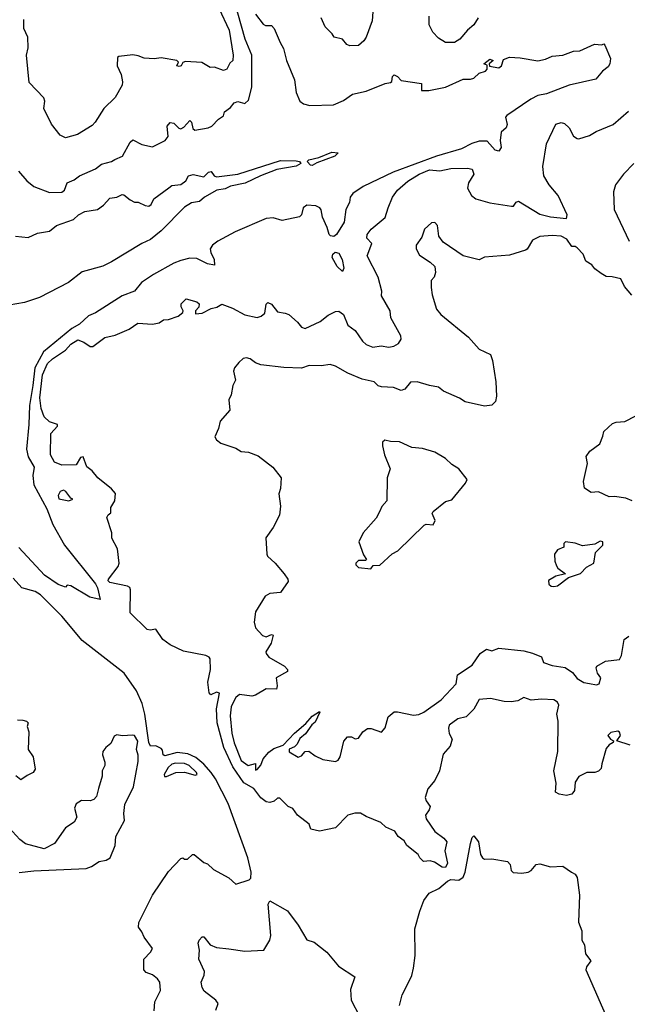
# Model space of a CAD drawing. Extents: x 1552033 to 1694788, y 811965 to 917215.
# Tile 138 of 256: x 1614448 to 1617868, y 848701 to 854244. Entities that reach past the tile are written whole.
import ezdxf

# ---------------------------------------------------------------- set-up
doc = ezdxf.new("R2010")
doc.units = 0

msp = doc.modelspace()

# ---------------------------------------------------------------- linework, layer by layer
at = {"layer": '0CON20XD'}
for points in [[(1614440.6, 853390.6), (1614487.9, 853337.9), (1614528, 853305), (1614615, 853270.6), (1614685, 853273.1), (1614700, 853285), (1614715, 853325.6), (1614755, 853343.1), (1614785.3, 853364.7), (1614875, 853404.4), (1614909.2, 853430.8), (1614964.7, 853445.3), (1614983.1, 853456.9), (1615025.8, 853475), (1615069.5, 853555), (1615085, 853567.1), (1615135, 853541.9), (1615195, 853528.5), (1615266.8, 853563.2), (1615283.2, 853586.8), (1615278.6, 853645), (1615294.4, 853665.6), (1615315, 853662.5), (1615343.8, 853633.8), (1615355, 853630), (1615371.7, 853638.3), (1615405, 853677.5), (1615415, 853667.5), (1615422.1, 853632.1), (1615432.9, 853622.9), (1615508.8, 853635), (1615530, 853645), (1615566.6, 853683.4), (1615595, 853703.3), (1615601.2, 853725), (1615635, 853749.4), (1615655, 853776.4), (1615675, 853783.9), (1615715, 853773.1), (1615735, 853790.8), (1615754.7, 853865), (1615753.8, 854045), (1615717.6, 854135), (1615655, 854356.5)], [(1615569.6, 854309.6), (1615626.1, 854185), (1615648.9, 854045), (1615647.1, 854015), (1615631.2, 853998.8), (1615614.2, 853965.8), (1615595, 853957.5), (1615545, 853976.7), (1615520, 853975), (1615473, 854003), (1615381.2, 854008.8), (1615367, 854003), (1615357.5, 853985), (1615345, 853980), (1615332.5, 853985), (1615342.5, 854005), (1615332.5, 854015), (1615245, 854028.8), (1615205, 854024.4), (1615148, 854028), (1615115, 854041.5), (1615085, 854045.7), (1615005, 854036.2), (1614999.3, 854030.7), (1614995.7, 853985), (1615020, 853935), (1615027.5, 853895), (1615024.6, 853875), (1614984.6, 853805.4), (1614920.6, 853745), (1614873.4, 853666.6), (1614855, 853649.2), (1614772.4, 853597.6), (1614705, 853580), (1614676.2, 853595), (1614626.8, 853656.8), (1614583.5, 853745), (1614588.6, 853785), (1614584.4, 853805), (1614501.1, 853891.1), (1614486.9, 854045), (1614495.4, 854085), (1614493.8, 854145), (1614470.8, 854195), (1614471.4, 854245)], [(1616439.8, 854340.2), (1616431.8, 854238.2), (1616398.6, 854145), (1616385.8, 854125), (1616355, 854099.4), (1616306.2, 854096.2), (1616290, 854105), (1616265, 854133.8), (1616217.5, 854145), (1616206.7, 854165), (1616167.5, 854205), (1616145, 854254)], [(1615775.7, 854275), (1615818.3, 854218.3), (1615831.7, 854211.7), (1615865, 854211.2), (1615880.8, 854195), (1615913.3, 854115), (1615932.8, 854082.8), (1615950, 854015), (1615995.5, 853905.5), (1616003.8, 853835), (1616025.4, 853785.4), (1616045, 853770.5), (1616081.7, 853761.7), (1616214.4, 853765.6), (1616270.8, 853789.2), (1616322, 853825), (1616398.3, 853841.7), (1616505, 853885.5), (1616535, 853891.4), (1616543, 853897), (1616546.2, 853925), (1616555, 853933.8), (1616573.8, 853925), (1616595, 853902.5), (1616710, 853885), (1616710, 853845), (1616750, 853845), (1616845, 853863.6), (1616945, 853908.9), (1616985, 853908.5), (1617005, 853914.5), (1617035, 853942.5), (1617070, 853955), (1617080, 853965), (1617078.3, 853988.3), (1617060, 853995), (1617095, 854022.5), (1617112.5, 854015), (1617090, 853995), (1617092.5, 853982.5), (1617145, 853972.9), (1617160, 853985), (1617170.7, 854019.3), (1617205, 854032.5), (1617265, 854030), (1617365, 854012.2), (1617408.2, 854021.8), (1617445, 854039.2), (1617505, 854045.3), (1617565, 854066.7), (1617601.2, 854068.8), (1617683.6, 854106.4), (1617725, 854102.5), (1617735, 854107.5), (1617740.7, 854100.7), (1617772.8, 854025), (1617768.8, 853995), (1617760.3, 853979.7), (1617728, 853955), (1617690.8, 853909.2), (1617540, 853875), (1617412.5, 853827.5), (1617365, 853817.5), (1617325, 853797.3), (1617190, 853705), (1617183.3, 853695), (1617192.5, 853655), (1617186.2, 853635), (1617158.3, 853611.7), (1617152.9, 853565), (1617157.7, 853525), (1617145, 853503.4), (1617125, 853508.8), (1617079.5, 853559.5), (1617035, 853561.2), (1616992.4, 853547.6), (1616935, 853516.8), (1616793.6, 853476.4), (1616550.9, 853385), (1616381.1, 853305), (1616322.3, 853265), (1616308.5, 853245), (1616303.6, 853215), (1616284.2, 853175.8), (1616274.5, 853105), (1616231.1, 853035), (1616215.5, 853024.5), (1616197.3, 853027.3), (1616189.2, 853035), (1616178.3, 853075), (1616152, 853132), (1616145, 853174.4), (1616136.7, 853185), (1616115, 853196.1), (1616065, 853199.5), (1616044, 853185), (1616033.3, 853145), (1616022.5, 853135), (1615925, 853113.1), (1615875, 853128.8), (1615835, 853124.4), (1615660.9, 853049.1), (1615562.4, 852997.6), (1615533.1, 852975), (1615519.6, 852955), (1615522.9, 852932.9), (1615543.1, 852895), (1615545, 852862.5), (1615505, 852870.4), (1615445, 852899.2), (1615405, 852900.9), (1615355, 852888.9), (1615315, 852873), (1615200.7, 852809.3), (1615134.1, 852765), (1615093.9, 852716.1), (1615025, 852690.4), (1614875.3, 852594.7), (1614835, 852576.7), (1614785, 852529.2), (1614741, 852505), (1614581.9, 852375), (1614532.5, 852285), (1614522.7, 852185), (1614503, 852073), (1614499.5, 851965), (1614485.6, 851825.6), (1614495, 851784), (1614528.5, 851725), (1614522.7, 851677.3), (1614527.4, 851625), (1614600.2, 851490.2), (1614635, 851402.7), (1614699.7, 851285), (1614875, 851067.2), (1614886.3, 851045), (1614900, 850980), (1614842.3, 850992.3), (1614735, 851057.5), (1614715, 851060), (1614705, 851050), (1614663.9, 851063.9), (1614587, 851117), (1614443, 851273)], [(1617029.4, 854255), (1617004, 854215), (1616968, 854185), (1616925.7, 854135), (1616895, 854115.6), (1616845, 854116.2), (1616805, 854140), (1616773.5, 854173.5), (1616752, 854215), (1616752.9, 854265)], [(1617885, 850160), (1617810, 850185), (1617830, 850215), (1617825, 850232.5), (1617815, 850238.8), (1617775, 850231.2), (1617757.5, 850215), (1617774.1, 850194.1), (1617790, 850185), (1617787.5, 850175), (1617765, 850162), (1617749.2, 850140.8), (1617723.8, 850055), (1617721.1, 850028.9), (1617705, 850013.8), (1617685, 850006.2), (1617640, 850005), (1617595, 849983.3), (1617575, 849952), (1617571.6, 849905), (1617556.6, 849883.4), (1617525, 849877.1), (1617484.2, 849884.2), (1617462.9, 849895), (1617468.4, 849945), (1617455.2, 850015), (1617477.6, 850125), (1617479.5, 850295), (1617470.6, 850335), (1617482.5, 850385), (1617475, 850402.7), (1617455, 850414.5), (1617385, 850418.8), (1617327.3, 850412.7), (1617285, 850428.2), (1617251.5, 850408.5), (1617215, 850403.5), (1617175, 850405.5), (1617097.5, 850422.5), (1617035, 850417.8), (1617005, 850361.9), (1616961.2, 850318.8), (1616915, 850307.5), (1616865, 850272), (1616860.9, 850255), (1616865.9, 850225.9), (1616883, 850193), (1616871.2, 850155), (1616831.3, 850108.7), (1616810.8, 850015), (1616785, 849960.6), (1616745, 849913.3), (1616730.8, 849865), (1616735, 849846.7), (1616758.8, 849815), (1616753.3, 849795), (1616731.2, 849765), (1616736, 849745), (1616785, 849673.3), (1616835, 849636.7), (1616852.5, 849615), (1616841.2, 849565), (1616855.8, 849495), (1616845, 849472), (1616825, 849473.1), (1616782, 849502), (1616759.3, 849509.3), (1616720, 849505), (1616700, 849525), (1616690, 849545), (1616627.5, 849595), (1616611.7, 849621.7), (1616577.5, 849645), (1616560, 849675), (1616508.5, 849698.5), (1616480, 849725), (1616397.3, 849757.3), (1616366.1, 849776.1), (1616335, 849777.6), (1616295.5, 849765), (1616225, 849694.4), (1616135, 849676), (1616087, 849687), (1616077.5, 849715), (1616011.2, 849765), (1615985, 849803.3), (1615960, 849815), (1615911.7, 849861.7), (1615898.3, 849861.7), (1615880, 849845), (1615855, 849836.7), (1615835, 849841.2), (1615805, 849862.9), (1615766.5, 849916.5), (1615708.6, 849948.6), (1615647.4, 850037.4), (1615597.5, 850147.5), (1615559.5, 850285), (1615555.2, 850365), (1615572, 850452), (1615555, 850457.5), (1615523.3, 850443.3), (1615513.9, 850453.9), (1615506.2, 850515), (1615521.2, 850585), (1615520, 850645), (1615514, 850655), (1615495, 850665.4), (1615369, 850689), (1615294.8, 850724.8), (1615254.4, 850755), (1615215, 850813.1), (1615183.2, 850806.8), (1615165, 850811.3), (1615069.2, 850905), (1615071.5, 851035), (1615067.3, 851047.3), (1615055, 851055.6), (1614955, 851075.6), (1614946.5, 851085), (1614948.2, 851095), (1615001.4, 851165), (1615007.8, 851185), (1614997.8, 851265), (1614966.7, 851325), (1614966.7, 851355), (1614937.5, 851442.5), (1614945, 851457.5), (1614961.7, 851468.3), (1614961.7, 851498.3), (1614982.5, 851535), (1614987, 851577), (1614965, 851602.5), (1614887.5, 851665), (1614856.7, 851705), (1614826.7, 851726.7), (1614805, 851782.5), (1614790.7, 851779.3), (1614765, 851738.8), (1614685, 851735.8), (1614643, 851753), (1614620.8, 851795), (1614624, 851915), (1614660, 851955), (1614660, 851965), (1614615, 851980), (1614585, 852007.5), (1614568.2, 852055), (1614561.2, 852115), (1614576.2, 852245), (1614605, 852308.5), (1614632.9, 852335), (1614705, 852382.9), (1614735, 852418), (1614775, 852441.5), (1614809.5, 852429.5), (1614845, 852404.2), (1614860, 852405), (1614927.5, 852455), (1614985, 852468.5), (1615065, 852501.8), (1615113.8, 852535), (1615195, 852529.8), (1615232.3, 852537.7), (1615257.5, 852555), (1615285, 852557.1), (1615340, 852575), (1615366.2, 852595), (1615368.8, 852605), (1615357.6, 852627.6), (1615357.5, 852645), (1615385, 852671.8), (1615445.7, 852655.7), (1615458.8, 852645), (1615456.7, 852625), (1615436.7, 852605), (1615437.5, 852587.5), (1615475, 852592), (1615525, 852617.5), (1615557.5, 852625), (1615585, 852642), (1615645, 852619.4), (1615715, 852582.7), (1615785, 852567.3), (1615807.5, 852575), (1615827.8, 852592.2), (1615835, 852642.5), (1615845, 852652), (1615865, 852642), (1615899.4, 852599.4), (1615942.9, 852592.9), (1615963.6, 852583.6), (1616012.1, 852542.1), (1616035, 852512.3), (1616055, 852506.2), (1616138.6, 852545), (1616185, 852581.1), (1616225, 852601.2), (1616245, 852602.7), (1616271.1, 852585), (1616295.7, 852525), (1616336, 852495), (1616377.1, 852435), (1616398.8, 852415), (1616435, 852401.5), (1616482.2, 852407.8), (1616525, 852400), (1616554.6, 852405.4), (1616579.7, 852420.3), (1616596, 852445), (1616594, 852465), (1616536.2, 852565), (1616534, 852605), (1616485, 852690), (1616486, 852715), (1616465.4, 852795), (1616404.1, 852915), (1616430.9, 852985), (1616402.5, 853015), (1616404.3, 853035), (1616425.6, 853065), (1616505, 853131.5), (1616521.9, 853185), (1616546.2, 853245), (1616574.8, 853285.2), (1616633.3, 853335), (1616695.6, 853375), (1616755, 853398.3), (1616812.5, 853392.5), (1616875, 853405.7), (1616969.2, 853409.2), (1616995, 853402), (1617004.3, 853375), (1616974.6, 853325), (1616968.6, 853295), (1616991.2, 853255), (1617015, 853236.2), (1617095, 853212.5), (1617216.1, 853193.9), (1617227.5, 853195), (1617242.3, 853217.7), (1617255, 853222.5), (1617375, 853149.8), (1617435.5, 853134.5), (1617525.2, 853124.8), (1617530.4, 853145), (1617478.2, 853255), (1617428.1, 853315), (1617397.5, 853365), (1617392.7, 853417.3), (1617413.1, 853545), (1617465, 853656.7), (1617495, 853665.5), (1617515, 853660), (1617540.8, 853635), (1617565, 853588.8), (1617585, 853576.2), (1617596.1, 853573.9), (1617655, 853592.5), (1617693.3, 853615), (1617788.8, 853655), (1617875, 853728.5)], [(1616095, 853423.8), (1616085, 853425.3), (1616065.6, 853445), (1616075.6, 853455), (1616132.5, 853467.5), (1616205, 853498), (1616241.4, 853495), (1616221.2, 853475), (1616121, 853439), (1616095, 853423.8)], [(1614425, 853025.8), (1614495, 853017.5), (1614547.7, 853042.3), (1614615, 853054.4), (1614655, 853085.5), (1614750.9, 853119.1), (1614778.6, 853145), (1614815, 853164.3), (1614885, 853176.4), (1614919.6, 853200.4), (1614955, 853238.6), (1614994.5, 853245.5), (1615025, 853260), (1615035, 853258.8), (1615069.5, 853229.5), (1615095, 853217.5), (1615115, 853216.7), (1615155, 853197.5), (1615175.7, 853194.3), (1615187, 853203), (1615202.5, 853235), (1615288.3, 853298.3), (1615305, 853310), (1615355, 853316.2), (1615382.5, 853337.5), (1615397.5, 853365), (1615425, 853372), (1615485, 853360), (1615510, 853385), (1615525, 853390), (1615542.5, 853365), (1615555, 853360), (1615675, 853374.1), (1615915, 853451.4), (1616005, 853449.8), (1616022.9, 853445), (1616031.1, 853435), (1616005, 853419.1), (1615895, 853400.2), (1615802.5, 853365), (1615716.5, 853323.5), (1615635, 853306.4), (1615605, 853291.9), (1615557.1, 853285), (1615487.5, 853245), (1615459.2, 853220.8), (1615415, 853212.9), (1615375, 853189.6), (1615244.6, 853055.4), (1615185, 853005.9), (1615136.1, 852983.9), (1614965, 852881.4), (1614915, 852857.3), (1614799.5, 852825), (1614722.7, 852765), (1614559.5, 852680.5), (1614475, 852652.6), (1614345, 852630)], [(1617904.7, 853435.3), (1617846, 853375), (1617800.8, 853315), (1617790, 853275), (1617794, 853175), (1617878.1, 852998.1)], [(1617893.1, 852693.1), (1617851.7, 852741.7), (1617832.5, 852785), (1617783, 852797), (1617748.3, 852798.3), (1617720, 852815), (1617685, 852842.5), (1617667.5, 852865), (1617634.2, 852884.2), (1617619.2, 852925), (1617585, 852960), (1617575, 852967.3), (1617555, 852967.8), (1617527.9, 853007.9), (1617495, 853025.9), (1617445, 853028.8), (1617375, 853023.2), (1617335, 853002.5), (1617305, 852953.1), (1617295, 852946.7), (1617205, 852918.5), (1617065, 852907.5), (1617035, 852891.4), (1616945, 852914.2), (1616832.1, 852992.1), (1616808, 853025), (1616799.2, 853085), (1616785, 853103.3), (1616765, 853101.2), (1616726.2, 853065), (1616710.8, 853019.2), (1616678.8, 852975), (1616680, 852955), (1616698.8, 852918.8), (1616758.8, 852878.8), (1616783.9, 852853.9), (1616788.3, 852821.7), (1616780, 852795), (1616764.2, 852775.8), (1616764.4, 852735.6), (1616768.9, 852695), (1616793.3, 852615), (1616817.5, 852585), (1616975, 852456.2), (1617035, 852390), (1617098.8, 852358.8), (1617110, 852325), (1617128, 852205), (1617130.8, 852125), (1617126, 852095), (1617105, 852073.3), (1617065, 852068), (1616955, 852093.3), (1616924.2, 852114.2), (1616833, 852153), (1616805.9, 852175.9), (1616755, 852184), (1616685, 852205.6), (1616647.3, 852202.7), (1616616, 852165), (1616595, 852155.7), (1616552.7, 852172.7), (1616485, 852178.1), (1616465, 852182.5), (1616443.3, 852205), (1616375, 852220.6), (1616295, 852254.3), (1616225, 852294.4), (1616195, 852302.2), (1616145, 852295.8), (1616078, 852298), (1616035, 852283.1), (1615934.3, 852285.7), (1615805, 852300.6), (1615775, 852312.9), (1615745.7, 852335.7), (1615725, 852340.6), (1615705, 852336.1), (1615681.1, 852315), (1615657.3, 852285), (1615650.6, 852265), (1615663.3, 852215), (1615646.7, 852185), (1615638.3, 852131.7), (1615625.7, 852104.3), (1615630.9, 852045), (1615575.4, 851984.6), (1615566.5, 851943.5), (1615545.7, 851895), (1615555, 851878.8), (1615579.7, 851859.7), (1615665, 851832), (1615695, 851813.8), (1615735, 851810), (1615789.7, 851789.7), (1615873.3, 851725), (1615918.8, 851665), (1615916.7, 851605), (1615906.7, 851575), (1615915.8, 851505.8), (1615910.8, 851455), (1615875.3, 851385), (1615833.4, 851326.6), (1615838.4, 851235), (1615843.2, 851223.2), (1615885.7, 851185), (1615936.1, 851125), (1615957.1, 851095), (1615959.3, 851080.7), (1615915, 851020), (1615855, 851013.3), (1615830.5, 850999.5), (1615775, 850911.4), (1615767.3, 850852.7), (1615775, 850821.2), (1615815, 850776.7), (1615835, 850770), (1615865, 850782.5), (1615875, 850780), (1615863.3, 850735), (1615834.3, 850685.7), (1615836, 850675), (1615850.5, 850655), (1615938.6, 850605), (1615955.8, 850585), (1615956.2, 850575), (1615891.7, 850538.3), (1615897, 850493), (1615893.3, 850475), (1615835, 850476.8), (1615775, 850441.3), (1615755, 850436.2), (1615685, 850444.6), (1615665, 850427.9), (1615653.1, 850406.9), (1615638.3, 850375), (1615632.3, 850325), (1615642.2, 850227.8), (1615655, 850172.2), (1615695, 850074.2), (1615734, 850046), (1615775, 850057.5), (1615775, 850020), (1615785, 850023.3), (1615805, 850048), (1615817.9, 850082.1), (1615849.6, 850120.4), (1615878.6, 850141.4), (1615930.5, 850159.5), (1615995, 850228.1), (1616058.9, 850281.1), (1616095, 850323.8), (1616135, 850350), (1616137.5, 850345), (1616110.7, 850289.3), (1616092.5, 850275), (1616056.4, 850223.6), (1616025, 850197.5), (1616010, 850165), (1615995, 850150), (1615965, 850137.5), (1615965, 850122.5), (1616015, 850092), (1616035, 850100), (1616055, 850123.3), (1616076.1, 850126.1), (1616110.3, 850100.3), (1616155, 850078.8), (1616225, 850068), (1616240, 850075), (1616252, 850095), (1616273, 850183), (1616292.5, 850207.5), (1616315, 850206.7), (1616336.4, 850196.4), (1616355, 850200), (1616380, 850235), (1616405, 850254), (1616426.1, 850253.9), (1616485, 850233.8), (1616505, 850256.7), (1616521.1, 850318.9), (1616555, 850347.1), (1616575, 850348.1), (1616665, 850328.8), (1616695, 850332), (1616723.3, 850345), (1616821.2, 850415), (1616903.8, 850505), (1616912.5, 850555), (1616995, 850610.8), (1617040, 850675), (1617075, 850700), (1617105, 850691.2), (1617145, 850706.2), (1617285, 850690), (1617335, 850677.5), (1617385, 850657.5), (1617396.7, 850625), (1617445, 850607.6), (1617517.7, 850597.7), (1617559.2, 850569.2), (1617585, 850534.3), (1617622.9, 850512.9), (1617655, 850507.2)], [(1616265, 852826.7), (1616235, 852854.3), (1616206.5, 852905), (1616210.8, 852925), (1616224.2, 852935.8), (1616245, 852928.9), (1616263.3, 852895), (1616272.9, 852845), (1616265, 852826.7)], [(1617895, 851535.7), (1617859.6, 851549.6), (1617795, 851560.6), (1617765, 851558.1), (1617705, 851586.7), (1617665, 851582.5), (1617627.5, 851607.5), (1617621.4, 851645), (1617643.3, 851745), (1617636.2, 851785), (1617658, 851815), (1617714.3, 851855.7), (1617730.6, 851899.4), (1617736.4, 851925), (1617785, 851970.9), (1617805, 851979.1), (1617855, 851982.1), (1617916.7, 852013.3)], [(1616425, 851153.3), (1616438.3, 851171.7), (1616475, 851174), (1616545, 851237.8), (1616575.5, 851254.5), (1616725, 851398.5), (1616735, 851404), (1616775, 851400), (1616786.2, 851425), (1616770, 851465), (1616774.7, 851475), (1616845, 851530.9), (1616879.8, 851540.2), (1616957.5, 851635), (1616966.9, 851655), (1616918.8, 851715), (1616879.7, 851739.7), (1616844.3, 851774.3), (1616785, 851808.8), (1616715, 851829.2), (1616655, 851836), (1616585, 851868.1), (1616535, 851868.8), (1616503.6, 851876.4), (1616490, 851865), (1616490, 851845), (1616502, 851795), (1616532.9, 851715), (1616517.1, 851665), (1616514.5, 851535), (1616486.4, 851503.6), (1616474.1, 851474.1), (1616455, 851438), (1616382, 851355), (1616356.7, 851305), (1616382.3, 851232.3), (1616400, 851205), (1616395, 851200), (1616355, 851200), (1616340, 851185), (1616340, 851175), (1616355, 851160), (1616425, 851153.3)], [(1614725, 851534.6), (1614746.2, 851545), (1614735, 851551.2), (1614708.5, 851588.5), (1614695, 851595.6), (1614675, 851588.6), (1614663.8, 851565), (1614667.4, 851547.4), (1614725, 851534.6)], [(1617455, 851052.5), (1617475, 851057.5), (1617536.7, 851103.3), (1617605, 851126), (1617637.5, 851162.5), (1617680, 851185), (1617688.8, 851245), (1617731.2, 851285), (1617730, 851305), (1617715, 851308), (1617685, 851291.2), (1617615, 851282.2), (1617575, 851297.1), (1617520, 851305), (1617510, 851295), (1617510, 851275), (1617475, 851260), (1617458.8, 851235), (1617460, 851195), (1617469.3, 851169.3), (1617477, 851157), (1617520, 851125), (1617465, 851111.2), (1617425, 851087.5), (1617427, 851067), (1617440, 851055), (1617455, 851052.5)], [(1615204.3, 848665), (1615208, 848715), (1615240.7, 848779.3), (1615235.8, 848825), (1615224, 848845), (1615195, 848866), (1615159.5, 848879.5), (1615146.2, 848895), (1615146, 848955), (1615185, 848993.8), (1615195.6, 849015), (1615148.8, 849078.8), (1615135, 849108.8), (1615117.1, 849135), (1615118.4, 849161.6), (1615194.7, 849315.3), (1615285, 849448.9), (1615355, 849522), (1615365.8, 849525.8), (1615375, 849517.5), (1615391.7, 849518.3), (1615420, 849545), (1615430, 849545), (1615485, 849500), (1615505, 849492.5), (1615539.3, 849459.3), (1615625, 849413.3), (1615665, 849377.5), (1615738.8, 849401.2), (1615749.4, 849410.6), (1615750.9, 849445), (1615732.2, 849525), (1615621.8, 849831.8), (1615550.1, 849970.1), (1615526.5, 850006.5), (1615485, 850052.3), (1615440.1, 850090.1), (1615395, 850111.2), (1615335, 850118.2), (1615265, 850100), (1615255.8, 850105.8), (1615252.3, 850132.3), (1615245, 850141.2), (1615215, 850156), (1615185, 850154.2), (1615174.3, 850174.3), (1615151.4, 850335), (1615136.4, 850395), (1615105.7, 850465.7), (1615036.2, 850565), (1614800, 850750), (1614685, 850886.3), (1614565, 851006.4), (1614535, 851025.6), (1614460, 851045), (1614410.6, 851100.6)], [(1617655, 850507.2), (1617695, 850500.3), (1617710.5, 850505), (1617718.3, 850538.3), (1617700, 850565), (1617692, 850595), (1617696, 850605), (1617745, 850633.1), (1617825, 850641.4), (1617835, 850663.8), (1617850.4, 850755), (1617877, 850773)], [(1614435, 850302), (1614465, 850301.2), (1614486.7, 850295), (1614496.2, 850285), (1614490.8, 850265), (1614500, 850235), (1614496.2, 850135), (1614522.9, 850095), (1614534.5, 850025), (1614524.2, 850005), (1614490.2, 849989.8), (1614455, 849964.4), (1614427, 849987)], [(1614445, 849443.6), (1614527.2, 849452.8), (1614822.5, 849465), (1614852.8, 849477.2), (1614895, 849505.7), (1614935, 849512.9), (1614956.5, 849525), (1614984.4, 849595), (1614989.2, 849645), (1615038.6, 849735), (1615034, 849776), (1615040, 849825), (1615088.3, 849925), (1615115, 850067.5), (1615115, 850103.3), (1615105.3, 850135), (1615112.4, 850182.4), (1615095, 850213.3), (1615085, 850216.2), (1615025, 850212.5), (1614995, 850218.8), (1614979.5, 850210.5), (1614961.2, 850168.8), (1614933, 850147), (1614916.2, 850125), (1614913.3, 850105), (1614926.7, 850065), (1614926.7, 850045), (1614912.5, 850015), (1614912, 849985), (1614891.4, 849915), (1614879.5, 849870.5), (1614865, 849853.8), (1614844.1, 849845.9), (1614795, 849847.8), (1614765, 849828.9), (1614756.8, 849805), (1614768.8, 849755), (1614755, 849726.7), (1614705, 849693.8), (1614643.9, 849606.1), (1614585, 849576.7), (1614480.8, 849605), (1614449.1, 849629.1), (1614387.2, 849697.2)], [(1615262.7, 849982.7), (1615275, 849984), (1615326.4, 850006.4), (1615375, 850008), (1615435, 849991.2), (1615446, 849995), (1615443.3, 850005), (1615401.4, 850045), (1615375, 850055.8), (1615325, 850057.8), (1615305, 850053.1), (1615282.8, 850035), (1615261.9, 849995), (1615262.7, 849982.7)], [(1616585.8, 848695), (1616600.8, 848755), (1616623.3, 848796.7), (1616655, 848862.5), (1616664.2, 848905), (1616673.1, 848975), (1616672.7, 849125), (1616699.6, 849225), (1616722.5, 849285), (1616752.9, 849327.1), (1616807.6, 849352.4), (1616855.7, 849395), (1616875, 849403), (1616920.2, 849399.8), (1616943.8, 849416.2), (1616955.5, 849445), (1616985, 849606.7), (1616995, 849640), (1617005, 849650), (1617030.6, 849615), (1617041.4, 849545), (1617052.9, 849525), (1617065, 849518.9), (1617105, 849520.6), (1617194.5, 849505), (1617208.5, 849488.5), (1617213.9, 849455), (1617225, 849443.4), (1617275, 849438.8), (1617309.5, 849445), (1617327.6, 849455), (1617355, 849488.8), (1617375, 849492.3), (1617435, 849475.6), (1617505, 849478.8), (1617554.2, 849444.2), (1617575, 849433.3), (1617586.7, 849415), (1617599.2, 849315), (1617593.3, 849163.3), (1617612.5, 849115), (1617612.7, 849062.7), (1617626.7, 849035), (1617632.9, 848985), (1617662.5, 848945), (1617638.7, 848911.3), (1617635.5, 848895), (1617775, 848573.8)], [(1615552.7, 848667.3), (1615564.2, 848705), (1615552.5, 848725), (1615485.8, 848775), (1615474.3, 848795), (1615469.2, 848825), (1615485.8, 848865), (1615487.5, 848885), (1615456.9, 848955), (1615460, 849005), (1615453.3, 849045), (1615457.5, 849062.5), (1615475, 849080), (1615485, 849080), (1615520, 849035), (1615555, 849020), (1615625, 849013.1), (1615715, 849000.9), (1615822.5, 849005), (1615855, 849062.5), (1615861.7, 849088.3), (1615846.2, 849265), (1615855, 849282.5), (1615955, 849226.7), (1616016.3, 849146.3), (1616065, 849063.8), (1616105, 849050), (1616176, 848995), (1616242.7, 848915), (1616334.4, 848855), (1616309.3, 848785), (1616314.1, 848724.1), (1616361.1, 848635)]]:
    msp.add_lwpolyline(points, dxfattribs=at)

doc.saveas('drawing.dxf')
